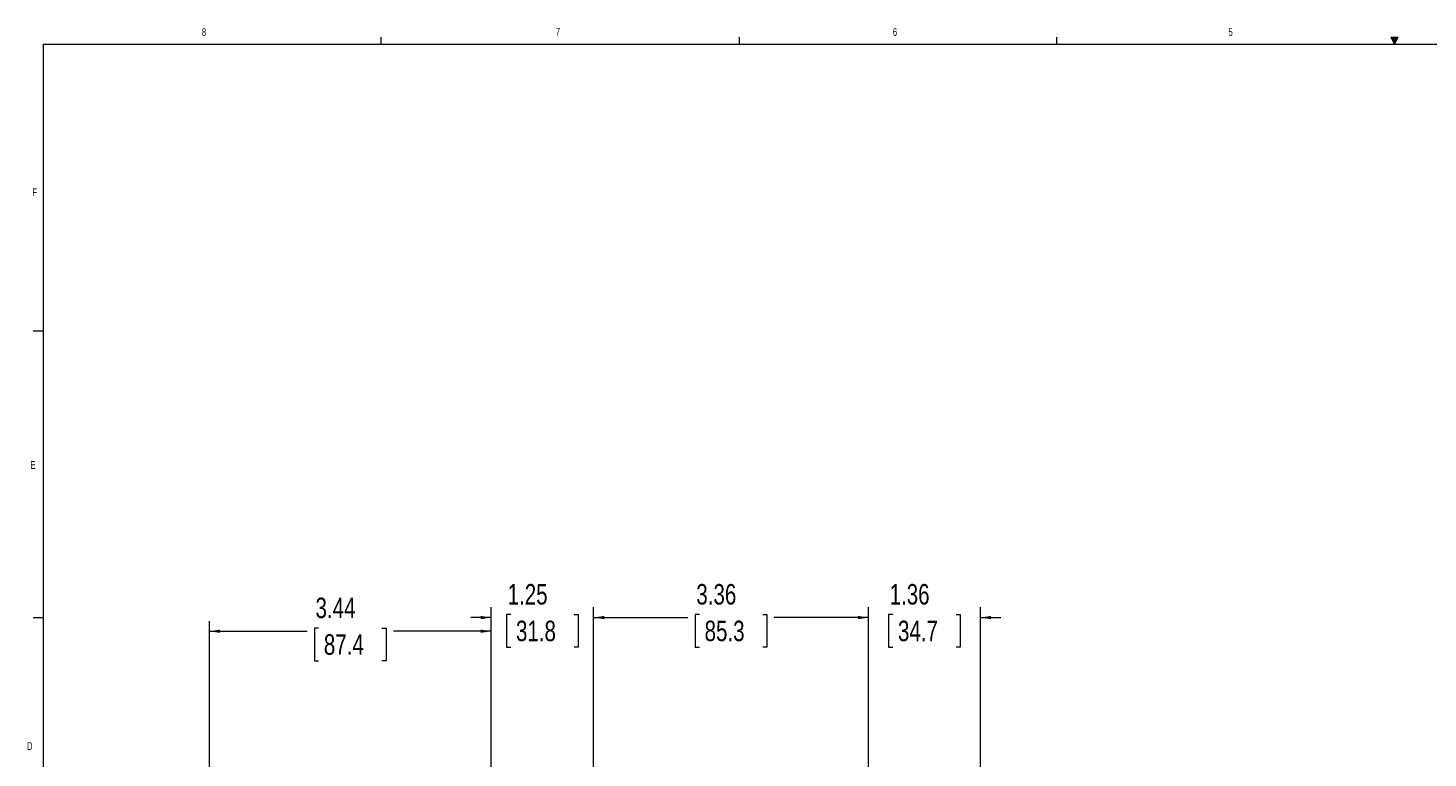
# Model space of a CAD drawing. Header units: inches. Extents: x 0.3 to 33.9, y 0.2 to 21.6.
# Tile 7 of 24: x 0.3 to 17.4, y 12.7 to 21.6. Entities that reach past the tile are written whole.
import ezdxf

# ---------------------------------------------------------------- set-up
doc = ezdxf.new("R2010")
doc.units = ezdxf.units.IN
doc.header["$MEASUREMENT"] = 0
doc.layers.add('SLD-0', color=7, linetype='Continuous', lineweight=15)
doc.styles.add('SLDTEXTSTYLE0', font='TXT', dxfattribs={"width": 0.75})
doc.dimstyles.new('SLDDIMSTYLE0', dxfattribs={"dimtxt": 0.25, "dimasz": 0.13, "dimexe": 0, "dimexo": 0.0625, "dimgap": 0.0625, "dimtad": 0, "dimtih": 1, "dimtoh": 1, "dimrnd": 1e-09, "dimzin": 12, "dimdsep": 46, "dimtxsty": 'SLDTEXTSTYLE0', "dimsah": 1, "dimcen": 0.09, "dimadec": 0, "dimazin": 3, "dimtfac": 1, "dimtofl": 0, "dimtmove": 0, "dimatfit": 3, "dimfxl": 1, "dimfrac": 2, "dimtolj": 1, "dimtzin": 12, "dimarcsym": 0})
doc.dimstyles.new('SLDDIMSTYLE1', dxfattribs={"dimtxt": 0.25, "dimasz": 0.13, "dimexe": 0, "dimexo": 0.0625, "dimgap": 0.0625, "dimtad": 0, "dimtih": 1, "dimtoh": 1, "dimrnd": 1e-09, "dimzin": 12, "dimdsep": 46, "dimtxsty": 'SLDTEXTSTYLE0', "dimsah": 1, "dimcen": 0.09, "dimadec": 0, "dimazin": 3, "dimtfac": 1, "dimtmove": 0, "dimatfit": 0, "dimfxl": 1, "dimfrac": 2, "dimtolj": 1, "dimtzin": 12, "dimarcsym": 0})

# ---------------------------------------------------------------- blocks, each defined once
blk = doc.blocks.new('_D')
at = {"layer": 'SLD-0'}
for p, q in [((2.551, 9.423), (2.551, 14.374)), ((5.993, 12.045), (5.993, 14.374)), ((2.551, 14.249), (3.746, 14.249)), ((3.885, 14.286), (3.835, 14.286)), ((3.835, 14.286), (3.835, 13.889)), ((4.659, 14.286), (4.71, 14.286)), ((4.71, 14.286), (4.71, 13.889)), ((5.993, 14.249), (4.798, 14.249)), ((3.835, 13.889), (3.885, 13.889)), ((4.71, 13.889), (4.659, 13.889))]:
    blk.add_line(p, q, dxfattribs=at)
for points in [[(2.551, 14.249), (2.681, 14.229), (2.681, 14.269)], [(5.993, 14.249), (5.863, 14.269), (5.863, 14.229)]]:
    blk.add_solid(points, dxfattribs=at)
at = {"layer": 'SLD-0', "char_height": 0.25, "attachment_point": 1, "style": 'SLDTEXTSTYLE0'}
for s, insert in [('3.44', (3.847, 14.659, 0.004)), ('87.4', (3.949, 14.212, 0.004))]:
    blk.add_mtext(s, dxfattribs=dict(at, insert=insert))
blk = doc.blocks.new('_D_1')
at = {"layer": 'SLD-0'}
for p, q in [((10.6, 7.27), (10.6, 14.541)), ((11.965, 5.556), (11.965, 14.541)), ((10.6, 14.416), (10.35, 14.416)), ((10.896, 14.452), (10.845, 14.452)), ((10.845, 14.452), (10.845, 14.055)), ((11.669, 14.452), (11.72, 14.452)), ((11.72, 14.452), (11.72, 14.055)), ((11.965, 14.416), (12.215, 14.416)), ((10.845, 14.055), (10.896, 14.055)), ((11.72, 14.055), (11.669, 14.055))]:
    blk.add_line(p, q, dxfattribs=at)
for points in [[(10.6, 14.416), (10.47, 14.436), (10.47, 14.396)], [(11.965, 14.416), (12.095, 14.396), (12.095, 14.436)]]:
    blk.add_solid(points, dxfattribs=at)
at = {"layer": 'SLD-0', "char_height": 0.25, "attachment_point": 1, "style": 'SLDTEXTSTYLE0'}
for s, insert in [('1.36', (10.857, 14.825, -1.847)), ('34.7', (10.959, 14.378, -1.847))]:
    blk.add_mtext(s, dxfattribs=dict(at, insert=insert))
blk = doc.blocks.new('_D_2')
at = {"layer": 'SLD-0'}
for p, q in [((7.243, 8.48), (7.243, 14.541)), ((10.6, 7.27), (10.6, 14.541)), ((7.243, 14.416), (8.395, 14.416)), ((8.535, 14.452), (8.484, 14.452)), ((8.484, 14.452), (8.484, 14.055)), ((9.308, 14.452), (9.359, 14.452)), ((9.359, 14.452), (9.359, 14.055)), ((10.6, 14.416), (9.448, 14.416)), ((8.484, 14.055), (8.535, 14.055)), ((9.359, 14.055), (9.308, 14.055))]:
    blk.add_line(p, q, dxfattribs=at)
for points in [[(7.243, 14.416), (7.373, 14.396), (7.373, 14.436)], [(10.6, 14.416), (10.47, 14.436), (10.47, 14.396)]]:
    blk.add_solid(points, dxfattribs=at)
at = {"layer": 'SLD-0', "char_height": 0.25, "attachment_point": 1, "style": 'SLDTEXTSTYLE0'}
for s, insert in [('3.36', (8.497, 14.825, -1.847)), ('85.3', (8.598, 14.378, -1.847))]:
    blk.add_mtext(s, dxfattribs=dict(at, insert=insert))
blk = doc.blocks.new('_D_3')
at = {"layer": 'SLD-0'}
for p, q in [((5.993, 12.045), (5.993, 14.541)), ((7.243, 8.48), (7.243, 14.541)), ((5.993, 14.416), (5.743, 14.416)), ((6.231, 14.452), (6.181, 14.452)), ((6.181, 14.452), (6.181, 14.055)), ((7.005, 14.452), (7.056, 14.452)), ((7.056, 14.452), (7.056, 14.055)), ((7.243, 14.416), (7.493, 14.416)), ((6.181, 14.055), (6.231, 14.055)), ((7.056, 14.055), (7.005, 14.055))]:
    blk.add_line(p, q, dxfattribs=at)
for points in [[(5.993, 14.416), (5.863, 14.436), (5.863, 14.396)], [(7.243, 14.416), (7.373, 14.396), (7.373, 14.436)]]:
    blk.add_solid(points, dxfattribs=at)
at = {"layer": 'SLD-0', "char_height": 0.25, "attachment_point": 1, "style": 'SLDTEXTSTYLE0'}
for s, insert in [('1.25', (6.193, 14.825, -1.847)), ('31.8', (6.295, 14.378, -1.847))]:
    blk.add_mtext(s, dxfattribs=dict(at, insert=insert))

msp = doc.modelspace()

# ---------------------------------------------------------------- linework, layer by layer
at = {"color": 7, "linetype": 'Continuous', "lineweight": 0}
for p, q in [((0.523, 21.411), (33.523, 21.411)), ((0.523, 21.411), (0.523, 0.411)), ((4.648, 21.411), (4.648, 21.495)), ((9.023, 21.411), (9.023, 21.495)), ((12.898, 21.411), (12.898, 21.495)), ((16.981, 21.496), (17.067, 21.496)), ((17.023, 21.411), (16.981, 21.496)), ((17.023, 21.411), (16.989, 21.496)), ((17.023, 21.411), (17.009, 21.496)), ((17.023, 21.411), (17.036, 21.496)), ((17.023, 21.411), (17.046, 21.496)), ((17.023, 21.411), (17.067, 21.496)), ((0.523, 17.911), (0.398, 17.911)), ((0.523, 14.411), (0.398, 14.411))]:
    msp.add_line(p, q, dxfattribs=at)

# ---------------------------------------------------------------- texts
at = {"color": 7, "linetype": 'Continuous', "lineweight": 0, "char_height": 0.0938, "attachment_point": 1, "style": 'SLDTEXTSTYLE0'}
for s, insert in [('8', (2.46, 21.604)), ('7', (6.782, 21.608)), ('6', (10.897, 21.606)), ('5', (14.995, 21.604)), ('F', (0.389, 19.652)), ('E', (0.366, 16.324)), ('D', (0.324, 12.895))]:
    msp.add_mtext(s, dxfattribs=dict(at, insert=insert))

# ---------------------------------------------------------------- dimensions: what is measured, and where the dimension line sits
at = {"layer": 'SLD-0'}
for base, p1, p2, dimstyle, picture, middle in [((5.993, 14.416), (7.243, 8.43), (5.993, 11.995), 'SLDDIMSTYLE1', '_D_3', (6.618, 14.416)), ((7.243, 14.416), (10.6, 7.22), (7.243, 8.43), 'SLDDIMSTYLE0', '_D_2', (8.921, 14.416)), ((10.5999, 14.4156), (11.9647, 5.5062), (10.5999, 7.2201), 'SLDDIMSTYLE1', '_D_1', (11.2823, 14.4156)), ((5.993, 14.249), (2.551, 9.373), (5.993, 11.995), 'SLDDIMSTYLE0', '_D', (4.272, 14.249))]:
    dim = msp.add_linear_dim(base=base, p1=p1, p2=p2, dimstyle=dimstyle, dxfattribs=at)
    dim.commit()
    dim.dimension.update_dxf_attribs({"geometry": picture, "text_midpoint": middle, "dimtype": 160})

doc.saveas('drawing.dxf')
